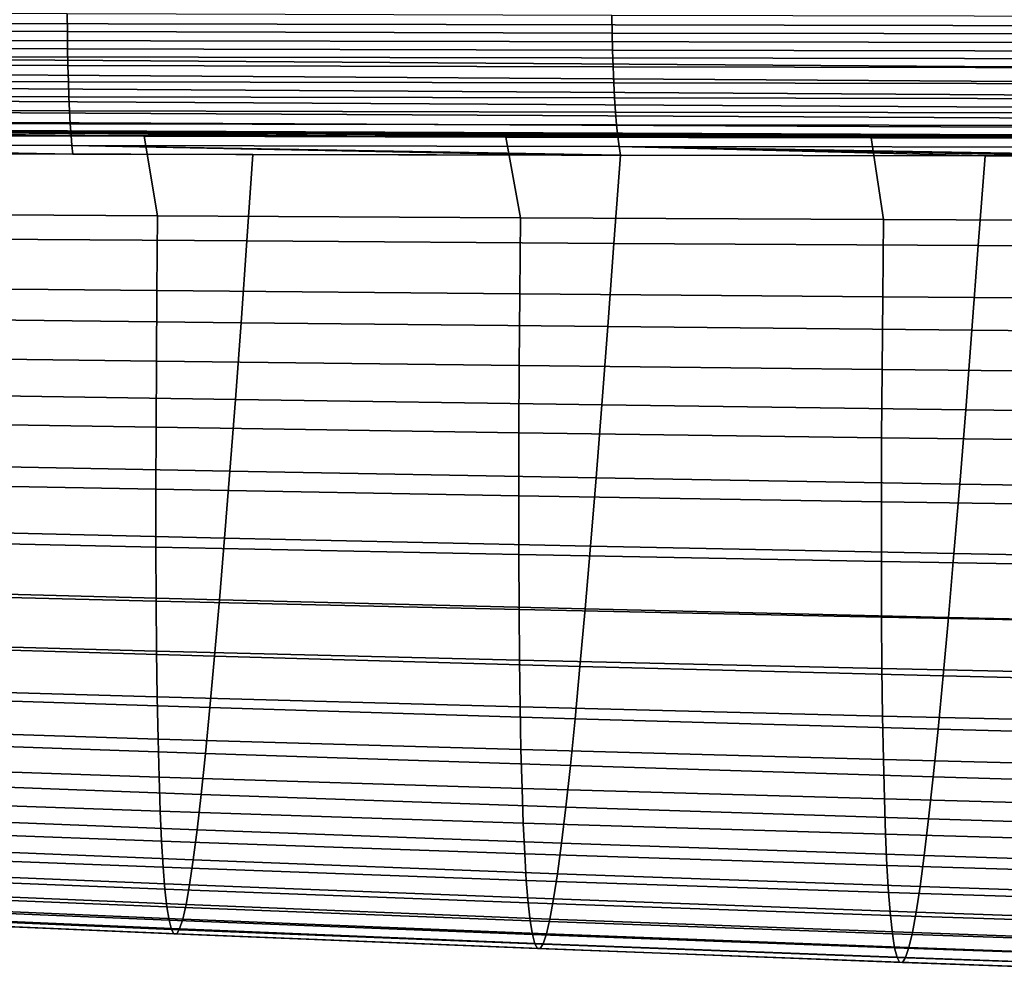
# Model space of a CAD drawing. Header units: metres. Extents: x -109 to 109, y -100 to 58.
# Tile 75 of 256: x -43.65 to -38.59, y -27.2 to -22.29. Entities that reach past the tile are written whole.
import ezdxf

# ---------------------------------------------------------------- set-up
doc = ezdxf.new("R2010")
doc.units = ezdxf.units.M
doc.layers.add('solid_21_062_100_XXX', color=7, linetype='CONTINUOUS')

msp = doc.modelspace()

# ---------------------------------------------------------------- linework, layer by layer
at = {"layer": 'solid_21_062_100_XXX'}
for points in [[(-31.907949, -22.24227, -20.114548), (-31.907906, -22.330679, -20.091612), (-46.667721, -22.300627, -19.941608), (-46.667694, -22.210032, -19.965765)], [(-46.181648, -22.337114, 21.189812), (-43.403446, -22.347355, 21.325689), (-43.403988, -22.256296, 21.339785), (-46.181705, -22.245171, 21.204201)], [(-43.403446, -22.347355, 21.325689), (-40.604279, -22.355103, 21.540525), (-40.605293, -22.264702, 21.554384), (-43.403988, -22.256296, 21.339785)], [(-31.907906, -22.330679, -20.091612), (-31.907766, -22.416309, -20.059834), (-46.667648, -22.388218, -19.908157), (-46.667721, -22.300627, -19.941608)], [(-40.604279, -22.355103, 21.540525), (-37.811893, -22.36021, 21.83325), (-37.813377, -22.270235, 21.846931), (-40.605293, -22.264702, 21.554384)], [(-46.181252, -22.427082, 21.16601), (-43.402321, -22.436495, 21.302376), (-43.403446, -22.347355, 21.325689), (-46.181648, -22.337114, 21.189812)], [(-43.402321, -22.436495, 21.302376), (-40.602436, -22.443624, 21.517601), (-40.604279, -22.355103, 21.540525), (-43.403446, -22.347355, 21.325689)], [(-40.602436, -22.443624, 21.517601), (-37.809338, -22.448334, 21.810614), (-37.811893, -22.36021, 21.83325), (-40.604279, -22.355103, 21.540525)], [(-31.907766, -22.416309, -20.059834), (-31.907534, -22.498278, -20.019541), (-46.667473, -22.471853, -19.865776), (-46.667648, -22.388218, -19.908157)], [(-46.180519, -22.514111, 21.133051), (-43.400627, -22.522779, 21.270088), (-43.402321, -22.436495, 21.302376), (-46.181252, -22.427082, 21.16601)], [(-43.400627, -22.522779, 21.270088), (-40.599785, -22.529356, 21.485847), (-40.602436, -22.443624, 21.517601), (-43.402321, -22.436495, 21.302376)], [(-40.599785, -22.529356, 21.485847), (-37.80574, -22.533709, 21.779257), (-37.809338, -22.448334, 21.810614), (-40.602436, -22.443624, 21.517601)], [(-31.906801, -22.6479, -19.915154), (-46.667198, -22.550625, -19.814924), (-46.667473, -22.471853, -19.865776), (-31.907211, -22.575741, -19.971148)], [(-31.907211, -22.575741, -19.971148), (-46.667473, -22.471853, -19.865776), (-31.907534, -22.498278, -20.019541)], [(-31.906309, -22.71401, -19.852133), (-46.666828, -22.62368, -19.756153), (-46.667198, -22.550625, -19.814924), (-31.906801, -22.6479, -19.915154)], [(-46.179462, -22.597271, 21.091286), (-43.398373, -22.605309, 21.229166), (-43.400627, -22.522779, 21.270088), (-46.180519, -22.514111, 21.133051)], [(-43.398373, -22.605309, 21.229166), (-40.596352, -22.611412, 21.445595), (-40.599785, -22.529356, 21.485847), (-43.400627, -22.522779, 21.270088)], [(-40.596352, -22.611412, 21.445595), (-37.80114, -22.615458, 21.739496), (-37.80574, -22.533709, 21.779257), (-40.599785, -22.529356, 21.485847)], [(-46.178093, -22.675671, 21.041164), (-43.395592, -22.683212, 21.180037), (-43.398373, -22.605309, 21.229166), (-46.179462, -22.597271, 21.091286)], [(-43.395592, -22.683212, 21.180037), (-40.592175, -22.688942, 21.397255), (-40.596352, -22.611412, 21.445595), (-43.398373, -22.605309, 21.229166)], [(-40.592175, -22.688942, 21.397255), (-37.795582, -22.692745, 21.69174), (-37.80114, -22.615458, 21.739496), (-40.596352, -22.611412, 21.445595)], [(-31.905739, -22.773394, -19.782738), (-46.666367, -22.690224, -19.690102), (-46.666828, -22.62368, -19.756153), (-31.906309, -22.71401, -19.852133)], [(-31.905096, -22.825439, -19.707684), (-46.665813, -22.749535, -19.617487), (-46.666367, -22.690224, -19.690102), (-31.905739, -22.773394, -19.782738)], [(-46.176418, -22.748476, 20.983219), (-43.392303, -22.755678, 21.123217), (-43.395592, -22.683212, 21.180037), (-46.178093, -22.675671, 21.041164)], [(-43.392303, -22.755678, 21.123217), (-40.587296, -22.761148, 21.34133), (-40.592175, -22.688942, 21.397255), (-43.395592, -22.683212, 21.180037)], [(-40.587296, -22.761148, 21.34133), (-37.789124, -22.764782, 21.636478), (-37.795582, -22.692745, 21.69174), (-40.592175, -22.688942, 21.397255)], [(-31.904387, -22.869608, -19.627739), (-46.665184, -22.800968, -19.539095), (-46.665813, -22.749535, -19.617487), (-31.905096, -22.825439, -19.707684)], [(-46.174465, -22.814903, 20.91807), (-43.38855, -22.821943, 21.059299), (-43.392303, -22.755678, 21.123217), (-46.176418, -22.748476, 20.983219)], [(-43.38855, -22.821943, 21.059299), (-40.581764, -22.827284, 21.278397), (-40.587296, -22.761148, 21.34133), (-43.392303, -22.755678, 21.123217)], [(-40.581764, -22.827284, 21.278397), (-37.78183, -22.83083, 21.574276), (-37.789124, -22.764782, 21.636478), (-40.587296, -22.761148, 21.34133)], [(-46.665184, -22.800968, -19.539095), (-31.904387, -22.869608, -19.627739), (-31.994329, -22.90509, -19.543228), (-46.664478, -22.843967, -19.455778)], [(-46.172249, -22.874247, 20.846416), (-43.384369, -22.881315, 20.988958), (-43.38855, -22.821943, 21.059299), (-46.174465, -22.814903, 20.91807)], [(-46.664478, -22.843967, -19.455778), (-35.485447, -22.899555, -19.502539), (-35.843426, -22.898962, -19.498333)], [(-46.664478, -22.843967, -19.455778), (-33.670349, -22.902489, -19.523769), (-35.485447, -22.899555, -19.502539)], [(-46.664478, -22.843967, -19.455778), (-35.843426, -22.898962, -19.498333), (-37.376694, -22.896358, -19.480253)], [(-46.664478, -22.843967, -19.455778), (-37.376694, -22.896358, -19.480253), (-39.272572, -22.892988, -19.457756)], [(-46.664478, -22.843967, -19.455778), (-31.994329, -22.90509, -19.543228), (-33.670349, -22.902489, -19.523769)], [(-46.664478, -22.843967, -19.455778), (-43.008404, -22.885822, -19.412958), (-44.846798, -22.882021, -19.390654)], [(-46.664478, -22.843967, -19.455778), (-41.150322, -22.889477, -19.435326), (-43.008404, -22.885822, -19.412958)], [(-46.664478, -22.843967, -19.455778), (-39.272572, -22.892988, -19.457756), (-41.150322, -22.889477, -19.435326)], [(-43.384369, -22.881315, 20.988958), (-40.575638, -22.886667, 21.209105), (-40.581764, -22.827284, 21.278397), (-43.38855, -22.821943, 21.059299)], [(-40.575638, -22.886667, 21.209105), (-37.773777, -22.890215, 21.505766), (-37.78183, -22.83083, 21.574276), (-40.581764, -22.827284, 21.278397)], [(-46.169796, -22.925871, 20.769022), (-43.379803, -22.933172, 20.912926), (-43.384369, -22.881315, 20.988958), (-46.172249, -22.874247, 20.846416)], [(-43.008404, -22.885822, -19.412958), (-42.939743, -23.293947, -18.191944), (-44.804699, -23.282658, -18.173002), (-44.846798, -22.882021, -19.390654)], [(-43.379803, -22.933172, 20.912926), (-40.568981, -22.938683, 21.134171), (-40.575638, -22.886667, 21.209105), (-43.384369, -22.881315, 20.988958)], [(-41.150322, -22.889477, -19.435326), (-41.074543, -23.304296, -18.212284), (-42.939743, -23.293947, -18.191944), (-43.008404, -22.885822, -19.412958)], [(-39.272572, -22.892988, -19.457756), (-39.209553, -23.313711, -18.234005), (-41.074543, -23.304296, -18.212284), (-41.150322, -22.889477, -19.435326)], [(-40.568981, -22.938683, 21.134171), (-37.765045, -22.942327, 21.431652), (-37.773777, -22.890215, 21.505766), (-40.575638, -22.886667, 21.209105)], [(-39.209553, -23.313711, -18.234005), (-39.272572, -22.892988, -19.457756), (-37.376694, -22.896358, -19.480253), (-37.344276, -23.322203, -18.257086)], [(-46.169796, -22.925871, 20.769022), (-44.334309, -22.974503, 20.773657), (-43.513367, -22.976582, 20.823071)], [(-46.169796, -22.925871, 20.769022), (-43.513367, -22.976582, 20.823071), (-43.374882, -22.976915, 20.832047)], [(-46.169796, -22.925871, 20.769022), (-43.374882, -22.976915, 20.832047), (-43.379803, -22.933172, 20.912926)], [(-43.379803, -22.933172, 20.912926), (-43.374882, -22.976915, 20.832047), (-40.864433, -22.982128, 21.026833)], [(-43.379803, -22.933172, 20.912926), (-40.864433, -22.982128, 21.026833), (-40.56171, -22.982649, 21.05444)], [(-43.379803, -22.933172, 20.912926), (-40.56171, -22.982649, 21.05444), (-40.568981, -22.938683, 21.134171)], [(-40.568981, -22.938683, 21.134171), (-40.56171, -22.982649, 21.05444), (-38.688343, -22.985369, 21.245094)], [(-40.568981, -22.938683, 21.134171), (-38.688343, -22.985369, 21.245094), (-38.223721, -22.98591, 21.297668)], [(-40.568981, -22.938683, 21.134171), (-38.223721, -22.98591, 21.297668), (-37.755383, -22.986401, 21.352804)], [(-40.568981, -22.938683, 21.134171), (-37.755383, -22.986401, 21.352804), (-37.765045, -22.942327, 21.431652)], [(-42.449783, -22.979021, 20.896746), (-44.334309, -22.974503, 20.773657), (-44.363766, -23.410269, 19.815063), (-42.481026, -23.423597, 19.933388)], [(-43.374882, -22.976915, 20.832047), (-43.513367, -22.976582, 20.823071), (-44.334309, -22.974503, 20.773657)], [(-42.449783, -22.979021, 20.896746), (-43.374882, -22.976915, 20.832047), (-44.334309, -22.974503, 20.773657)], [(-40.864433, -22.982128, 21.026833), (-43.374882, -22.976915, 20.832047), (-42.449783, -22.979021, 20.896746)], [(-40.56171, -22.982649, 21.05444), (-42.449783, -22.979021, 20.896746), (-42.481026, -23.423597, 19.933388), (-40.594818, -23.435646, 20.083761)], [(-40.56171, -22.982649, 21.05444), (-40.864433, -22.982128, 21.026833), (-42.449783, -22.979021, 20.896746)], [(-38.688343, -22.985369, 21.245094), (-40.56171, -22.982649, 21.05444), (-40.594818, -23.435646, 20.083761), (-38.722763, -23.446346, 20.26461)], [(-38.722763, -23.446346, 20.26461), (-36.848434, -23.455791, 20.477461), (-36.812466, -22.987221, 21.470345), (-38.688343, -22.985369, 21.245094)], [(-38.223721, -22.98591, 21.297668), (-38.688343, -22.985369, 21.245094), (-36.812466, -22.987221, 21.470345)], [(-42.939743, -23.293947, -18.191944), (-42.943527, -23.678211, -16.98263), (-44.808132, -23.660313, -16.965635), (-44.804699, -23.282658, -18.173002)], [(-41.074543, -23.304296, -18.212284), (-41.078491, -23.694754, -17.001595), (-42.943527, -23.678211, -16.98263), (-42.939743, -23.293947, -18.191944)], [(-39.209553, -23.313711, -18.234005), (-39.213924, -23.709934, -17.022514), (-41.078491, -23.694754, -17.001595), (-41.074543, -23.304296, -18.212284)], [(-39.213924, -23.709934, -17.022514), (-39.209553, -23.313711, -18.234005), (-37.344276, -23.322203, -18.257086), (-37.348862, -23.723774, -17.045368)], [(-42.481026, -23.423597, 19.933388), (-44.363766, -23.410269, 19.815063), (-44.392193, -23.821602, 18.846556), (-42.511166, -23.84325, 18.95965)], [(-40.594818, -23.435646, 20.083761), (-42.481026, -23.423597, 19.933388), (-42.511166, -23.84325, 18.95965), (-40.626675, -23.863264, 19.102306)], [(-38.722763, -23.446346, 20.26461), (-40.594818, -23.435646, 20.083761), (-40.626675, -23.863264, 19.102306), (-38.755802, -23.881508, 19.273067)], [(-38.755802, -23.881508, 19.273067), (-36.882561, -23.898138, 19.473349), (-36.848434, -23.455791, 20.477461), (-38.722763, -23.446346, 20.26461)], [(-42.943527, -23.678211, -16.98263), (-42.946289, -24.040277, -15.782314), (-44.810577, -24.016151, -15.766844), (-44.808132, -23.660313, -16.965635)], [(-41.078491, -23.694754, -17.001595), (-41.081387, -24.062656, -15.800242), (-42.946289, -24.040277, -15.782314), (-42.943527, -23.678211, -16.98263)], [(-39.213924, -23.709934, -17.022514), (-39.217228, -24.083273, -15.820613), (-41.081387, -24.062656, -15.800242), (-41.078491, -23.694754, -17.001595)], [(-39.217228, -24.083273, -15.820613), (-39.213924, -23.709934, -17.022514), (-37.348862, -23.723774, -17.045368), (-37.352367, -24.102156, -15.843403)], [(-42.511166, -23.84325, 18.95965), (-44.392193, -23.821602, 18.846556), (-44.419701, -24.208216, 17.868492), (-42.540302, -24.237684, 17.975948)], [(-40.626675, -23.863264, 19.102306), (-42.511166, -23.84325, 18.95965), (-42.540302, -24.237684, 17.975948), (-40.657444, -24.265182, 18.110561)], [(-38.755802, -23.881508, 19.273067), (-40.626675, -23.863264, 19.102306), (-40.657444, -24.265182, 18.110561), (-38.787678, -24.29052, 18.270996)], [(-38.787678, -24.29052, 18.270996), (-36.915459, -24.313904, 18.458555), (-36.882561, -23.898138, 19.473349), (-38.755802, -23.881508, 19.273067)], [(-42.946289, -24.040277, -15.782314), (-42.948036, -24.380499, -14.590819), (-44.812042, -24.35051, -14.576522), (-44.810577, -24.016151, -15.766844)], [(-41.081387, -24.062656, -15.800242), (-41.083237, -24.408377, -14.607974), (-42.948036, -24.380499, -14.590819), (-42.946289, -24.040277, -15.782314)], [(-39.217228, -24.083273, -15.820613), (-39.219463, -24.434114, -14.627973), (-41.083237, -24.408377, -14.607974), (-41.081387, -24.062656, -15.800242)], [(-39.219463, -24.434114, -14.627973), (-39.217228, -24.083273, -15.820613), (-37.352367, -24.102156, -15.843403), (-37.354797, -24.45775, -14.650788)], [(-42.540302, -24.237684, 17.975948), (-44.419701, -24.208216, 17.868492), (-44.446281, -24.569813, 16.881268), (-42.568428, -24.606586, 16.982731)], [(-40.657444, -24.265182, 18.110561), (-42.540302, -24.237684, 17.975948), (-42.568428, -24.606586, 16.982731), (-40.687119, -24.641077, 17.109035)], [(-38.787678, -24.29052, 18.270996), (-40.657444, -24.265182, 18.110561), (-40.687119, -24.641077, 17.109035), (-38.81839, -24.673038, 17.258961)], [(-38.81839, -24.673038, 17.258961), (-36.947128, -24.702734, 17.433704), (-36.915459, -24.313904, 18.458555), (-38.787678, -24.29052, 18.270996)], [(-42.948036, -24.380499, -14.590819), (-42.948772, -24.699223, -13.407967), (-44.812531, -24.663715, -13.394567), (-44.812042, -24.35051, -14.576522)], [(-41.083237, -24.408377, -14.607974), (-41.084045, -24.732279, -13.424538), (-42.948772, -24.699223, -13.407967), (-42.948036, -24.380499, -14.590819)], [(-39.219463, -24.434114, -14.627973), (-39.220642, -24.762838, -13.444264), (-41.084045, -24.732279, -13.424538), (-41.083237, -24.408377, -14.607974)], [(-39.220642, -24.762838, -13.444264), (-39.219463, -24.434114, -14.627973), (-37.354797, -24.45775, -14.650788), (-37.356155, -24.790955, -13.467119)], [(-42.568428, -24.606586, 16.982731), (-44.446281, -24.569813, 16.881268), (-44.471939, -24.906096, 15.885271), (-42.595543, -24.949644, 15.980446)], [(-40.687119, -24.641077, 17.109035), (-42.568428, -24.606586, 16.982731), (-42.595543, -24.949644, 15.980446), (-40.715706, -24.99062, 16.098234)], [(-42.948772, -24.699223, -13.407967), (-42.948505, -24.996799, -12.233579), (-44.81205, -24.956106, -12.220875), (-44.812531, -24.663715, -13.394567)], [(-38.81839, -24.673038, 17.258961), (-40.687119, -24.641077, 17.109035), (-40.715706, -24.99062, 16.098234), (-38.847939, -25.028728, 16.237528)], [(-38.847939, -25.028728, 16.237528), (-36.97757, -25.064274, 16.399418), (-36.947128, -24.702734, 17.433704), (-38.81839, -24.673038, 17.258961)], [(-41.084045, -24.732279, -13.424538), (-41.083824, -25.034727, -12.249678), (-42.948505, -24.996799, -12.233579), (-42.948772, -24.699223, -13.407967)], [(-39.220642, -24.762838, -13.444264), (-39.22076, -25.069828, -12.269159), (-41.083824, -25.034727, -12.249678), (-41.084045, -24.732279, -13.424538)], [(-39.22076, -25.069828, -12.269159), (-39.220642, -24.762838, -13.444264), (-37.356155, -24.790955, -13.467119), (-37.356445, -25.102171, -12.291993)], [(-42.595543, -24.949644, 15.980446), (-44.471939, -24.906096, 15.885271), (-44.49667, -25.216764, 14.880899), (-42.621643, -25.26655, 14.969546)], [(-42.948505, -24.996799, -12.233579), (-42.947243, -25.273579, -11.067475), (-44.810616, -25.228012, -11.055341), (-44.81205, -24.956106, -12.220875)], [(-40.715706, -24.99062, 16.098234), (-42.595543, -24.949644, 15.980446), (-42.621643, -25.26655, 14.969546), (-40.743202, -25.313486, 15.078666)], [(-38.847939, -25.028728, 16.237528), (-40.715706, -24.99062, 16.098234), (-40.743202, -25.313486, 15.078666), (-38.876324, -25.357246, 15.207262)], [(-41.083824, -25.034727, -12.249678), (-41.082573, -25.316092, -11.083142), (-42.947243, -25.273579, -11.067475), (-42.948505, -24.996799, -12.233579)], [(-39.22076, -25.069828, -12.269159), (-39.21983, -25.355469, -11.102328), (-41.082573, -25.316092, -11.083142), (-41.083824, -25.034727, -12.249678)], [(-38.876324, -25.357246, 15.207262), (-37.006786, -25.398167, 15.356321), (-36.97757, -25.064274, 16.399418), (-38.847939, -25.028728, 16.237528)], [(-39.21983, -25.355469, -11.102328), (-39.22076, -25.069828, -12.269159), (-37.356445, -25.102171, -12.291993), (-37.355663, -25.391798, -11.125004)], [(-42.947243, -25.273579, -11.067475), (-42.944992, -25.529911, -9.909478), (-44.808231, -25.479769, -9.897861), (-44.810616, -25.228012, -11.055341)], [(-42.621643, -25.26655, 14.969546), (-44.49667, -25.216764, 14.880899), (-44.520473, -25.501524, 13.868545), (-42.646732, -25.556988, 13.95048)], [(-41.082573, -25.316092, -11.083142), (-41.080303, -25.576735, -9.924677), (-42.944992, -25.529911, -9.909478), (-42.947243, -25.273579, -11.067475)], [(-40.743202, -25.313486, 15.078666), (-42.621643, -25.26655, 14.969546), (-42.646732, -25.556988, 13.95048), (-40.769604, -25.609352, 14.050839)], [(-39.21983, -25.355469, -11.102328), (-39.21785, -25.620142, -9.943444), (-41.080303, -25.576735, -9.924677), (-41.082573, -25.316092, -11.083142)], [(-38.876324, -25.357246, 15.207262), (-40.743202, -25.313486, 15.078666), (-40.769604, -25.609352, 14.050839), (-38.903549, -25.658255, 14.168728)], [(-39.21785, -25.620142, -9.943444), (-39.21983, -25.355469, -11.102328), (-37.355663, -25.391798, -11.125004), (-37.353821, -25.660234, -9.96575)], [(-38.903549, -25.658255, 14.168728), (-37.034779, -25.704062, 14.305036), (-37.006786, -25.398167, 15.356321), (-38.876324, -25.357246, 15.207262)], [(-42.944992, -25.529911, -9.909478), (-42.941757, -25.766075, -8.759447), (-44.804901, -25.711639, -8.748373), (-44.808231, -25.479769, -9.897861)], [(-42.646732, -25.556988, 13.95048), (-44.520473, -25.501524, 13.868545), (-44.543343, -25.760077, 12.8486), (-42.670807, -25.82065, 12.9237)], [(-41.080303, -25.576735, -9.924677), (-41.077011, -25.816952, -8.774065), (-42.941757, -25.766075, -8.759447), (-42.944992, -25.529911, -9.909478)], [(-40.769604, -25.609352, 14.050839), (-42.646732, -25.556988, 13.95048), (-42.670807, -25.82065, 12.9237), (-40.794914, -25.87789, 13.015262)], [(-39.21785, -25.620142, -9.943444), (-39.214828, -25.864155, -8.792214), (-41.077011, -25.816952, -8.774065), (-41.080303, -25.576735, -9.924677)], [(-38.903549, -25.658255, 14.168728), (-40.769604, -25.609352, 14.050839), (-40.794914, -25.87789, 13.015262), (-38.929607, -25.93141, 13.122491)], [(-39.214828, -25.864155, -8.792214), (-39.21785, -25.620142, -9.943444), (-37.353821, -25.660234, -9.96575), (-37.350918, -25.907803, -8.81386)], [(-38.929607, -25.93141, 13.122491), (-37.06155, -25.981602, 13.246183), (-37.034779, -25.704062, 14.305036), (-38.903549, -25.658255, 14.168728)], [(-42.941757, -25.766075, -8.759447), (-42.937542, -25.982033, -7.61741), (-44.800632, -25.92359, -7.606978), (-44.804901, -25.711639, -8.748373)], [(-42.670807, -25.82065, 12.9237), (-44.543343, -25.760077, 12.8486), (-44.565277, -25.992123, 11.821459), (-42.693863, -26.057222, 11.889656)], [(-41.077011, -25.816952, -8.774065), (-41.072708, -26.036705, -7.631257), (-42.937542, -25.982033, -7.61741), (-42.941757, -25.766075, -8.759447)], [(-40.794914, -25.87789, 13.015262), (-42.670807, -25.82065, 12.9237), (-42.693863, -26.057222, 11.889656), (-40.81913, -26.118774, 11.972441)], [(-39.214828, -25.864155, -8.792214), (-39.210762, -26.087465, -7.648508), (-41.072708, -26.036705, -7.631257), (-41.077011, -25.816952, -8.774065)], [(-38.929607, -25.93141, 13.122491), (-40.794914, -25.87789, 13.015262), (-40.81913, -26.118774, 11.972441), (-38.954506, -26.176376, 12.069117)], [(-39.210762, -26.087465, -7.648508), (-39.214828, -25.864155, -8.792214), (-37.350918, -25.907803, -8.81386), (-37.346954, -26.134462, -7.669127)], [(-42.937542, -25.982033, -7.61741), (-42.93235, -26.177668, -6.483439), (-44.795433, -26.115509, -6.473831), (-44.800632, -25.92359, -7.606978)], [(-38.954506, -26.176376, 12.069117), (-37.087097, -26.230433, 12.180389), (-37.06155, -25.981602, 13.246183), (-38.929607, -25.93141, 13.122491)], [(-42.693863, -26.057222, 11.889656), (-44.565277, -25.992123, 11.821459), (-44.586273, -26.197371, 10.787515), (-42.715904, -26.266401, 10.848797)], [(-41.072708, -26.036705, -7.631257), (-41.06739, -26.235867, -6.496246), (-42.93235, -26.177668, -6.483439), (-42.937542, -25.982033, -7.61741)], [(-39.210762, -26.087465, -7.648508), (-39.205654, -26.289946, -6.51224), (-41.06739, -26.235867, -6.496246), (-41.072708, -26.036705, -7.631257)], [(-40.81913, -26.118774, 11.972441), (-42.693863, -26.057222, 11.889656), (-42.715904, -26.266401, 10.848797), (-40.842251, -26.331688, 10.922885)], [(-39.205654, -26.289946, -6.51224), (-39.210762, -26.087465, -7.648508), (-37.346954, -26.134462, -7.669127), (-37.34193, -26.340071, -6.531385)], [(-42.93235, -26.177668, -6.483439), (-42.926186, -26.352856, -5.357608), (-44.789307, -26.287279, -5.34908), (-44.795433, -26.115509, -6.473831)], [(-38.954506, -26.176376, 12.069117), (-40.81913, -26.118774, 11.972441), (-40.842251, -26.331688, 10.922885), (-38.978241, -26.392818, 11.009171)], [(-42.715904, -26.266401, 10.848797), (-44.586273, -26.197371, 10.787515), (-44.606335, -26.375793, 9.747188), (-42.736923, -26.448151, 9.801599)], [(-41.06739, -26.235867, -6.496246), (-41.061062, -26.414312, -5.369025), (-42.926186, -26.352856, -5.357608), (-42.93235, -26.177668, -6.483439)], [(-38.978241, -26.392818, 11.009171), (-37.111423, -26.450209, 11.108276), (-37.087097, -26.230433, 12.180389), (-38.954506, -26.176376, 12.069117)], [(-39.205654, -26.289946, -6.51224), (-39.199505, -26.47146, -5.383327), (-41.061062, -26.414312, -5.369025), (-41.06739, -26.235867, -6.496246)], [(-42.926186, -26.352856, -5.357608), (-42.919052, -26.507473, -4.239962), (-44.782253, -26.438784, -4.232851), (-44.789307, -26.287279, -5.34908)], [(-40.842251, -26.331688, 10.922885), (-42.715904, -26.266401, 10.848797), (-42.736923, -26.448151, 9.801599), (-40.864277, -26.516588, 9.867124)], [(-39.199505, -26.47146, -5.383327), (-39.205654, -26.289946, -6.51224), (-37.34193, -26.340071, -6.531385), (-37.335838, -26.524492, -5.40047)], [(-41.061062, -26.414312, -5.369025), (-41.053722, -26.571905, -4.249563), (-42.919052, -26.507473, -4.239962), (-42.926186, -26.352856, -5.357608)], [(-38.978241, -26.392818, 11.009171), (-40.842251, -26.331688, 10.922885), (-40.864277, -26.516588, 9.867124), (-39.00082, -26.580688, 9.943235)], [(-42.736923, -26.448151, 9.801599), (-44.606335, -26.375793, 9.747188), (-44.625458, -26.527708, 8.700933), (-42.756931, -26.6028, 8.748567)], [(-39.00082, -26.580688, 9.943235), (-37.134529, -26.640873, 10.030482), (-37.111423, -26.450209, 11.108276), (-38.978241, -26.392818, 11.009171)], [(-42.919052, -26.507473, -4.239962), (-42.91095, -26.641247, -3.130055), (-44.774277, -26.569761, -3.124767), (-44.782253, -26.438784, -4.232851)], [(-40.864277, -26.516588, 9.867124), (-42.736923, -26.448151, 9.801599), (-42.756931, -26.6028, 8.748567), (-40.88522, -26.67382, 8.805712)], [(-39.199505, -26.47146, -5.383327), (-39.19231, -26.631868, -4.261656), (-41.053722, -26.571905, -4.249563), (-41.061062, -26.414312, -5.369025)], [(-41.053722, -26.571905, -4.249563), (-41.045372, -26.708361, -3.137344), (-42.91095, -26.641247, -3.130055), (-42.919052, -26.507473, -4.239962)], [(-39.19231, -26.631868, -4.261656), (-39.199505, -26.47146, -5.383327), (-37.335838, -26.524492, -5.40047), (-37.328682, -26.687576, -4.276192)], [(-42.756931, -26.6028, 8.748567), (-44.625458, -26.527708, 8.700933), (-44.643646, -26.653458, 7.649209), (-42.775921, -26.730711, 7.690209)], [(-39.00082, -26.580688, 9.943235), (-40.864277, -26.516588, 9.867124), (-40.88522, -26.67382, 8.805712), (-39.022243, -26.740345, 8.871922)], [(-42.901875, -26.753777, -2.027003), (-44.765381, -26.679832, -2.024005), (-44.774277, -26.569761, -3.124767), (-42.91095, -26.641247, -3.130055)], [(-40.88522, -26.67382, 8.805712), (-42.756931, -26.6028, 8.748567), (-42.775921, -26.730711, 7.690209), (-40.905075, -26.803757, 7.73921)], [(-39.19231, -26.631868, -4.261656), (-39.184074, -26.770872, -3.146643), (-41.045372, -26.708361, -3.137344), (-41.053722, -26.571905, -4.249563)], [(-39.022243, -26.740345, 8.871922), (-37.156429, -26.802797, 8.947668), (-37.134529, -26.640873, 10.030482), (-39.00082, -26.580688, 9.943235)], [(-42.775921, -26.730711, 7.690209), (-44.643646, -26.653458, 7.649209), (-44.660896, -26.753382, 6.592474), (-42.793903, -26.832237, 6.627034)], [(-41.036007, -26.823263, -2.031421), (-42.901875, -26.753777, -2.027003), (-42.91095, -26.641247, -3.130055), (-41.045372, -26.708361, -3.137344)], [(-39.184074, -26.770872, -3.146643), (-39.19231, -26.631868, -4.261656), (-37.328682, -26.687576, -4.276192), (-37.320457, -26.829014, -3.157895)], [(-42.891823, -26.844662, -0.929907), (-44.755558, -26.768616, -0.929727), (-44.765381, -26.679832, -2.024005), (-42.901875, -26.753777, -2.027003)], [(-39.174786, -26.888031, -2.037279), (-41.036007, -26.823263, -2.031421), (-41.045372, -26.708361, -3.137344), (-39.184074, -26.770872, -3.146643)], [(-39.022243, -26.740345, 8.871922), (-40.88522, -26.67382, 8.805712), (-40.905075, -26.803757, 7.73921), (-39.042519, -26.872175, 7.795837)], [(-42.793903, -26.832237, 6.627034), (-44.660896, -26.753382, 6.592474), (-44.677212, -26.827826, 5.531185), (-42.810883, -26.907736, 5.559549)], [(-41.02562, -26.916185, -0.930833), (-42.891823, -26.844662, -0.929907), (-42.901875, -26.753777, -2.027003), (-41.036007, -26.823263, -2.031421)], [(-40.905075, -26.803757, 7.73921), (-42.775921, -26.730711, 7.690209), (-42.793903, -26.832237, 6.627034), (-40.923855, -26.906769, 6.668178)], [(-39.042519, -26.872175, 7.795837), (-37.177132, -26.936386, 7.860496), (-37.156429, -26.802797, 8.947668), (-39.022243, -26.740345, 8.871922)], [(-42.880798, -26.913498, 0.162132), (-44.744816, -26.835726, 0.158906), (-44.755558, -26.768616, -0.929727), (-42.891823, -26.844662, -0.929907)], [(-39.042519, -26.872175, 7.795837), (-40.905075, -26.803757, 7.73921), (-40.923855, -26.906769, 6.668178), (-39.061657, -26.976566, 6.715593)], [(-39.184074, -26.770872, -3.146643), (-37.320457, -26.829014, -3.157895), (-37.311153, -26.948343, -2.044508), (-39.174786, -26.888031, -2.037279)], [(-42.868793, -26.959827, 1.249823), (-44.73315, -26.880726, 1.24257), (-44.744816, -26.835726, 0.158906), (-42.880798, -26.913498, 0.162132)], [(-42.810883, -26.907736, 5.559549), (-44.677212, -26.827826, 5.531185), (-44.692593, -26.877195, 4.465653), (-42.826851, -26.957632, 4.488123)], [(-41.01421, -26.986708, 0.165381), (-42.880798, -26.913498, 0.162132), (-42.891823, -26.844662, -0.929907), (-41.02562, -26.916185, -0.930833)], [(-40.923855, -26.906769, 6.668178), (-42.793903, -26.832237, 6.627034), (-42.810883, -26.907736, 5.559549), (-40.941559, -26.983229, 5.593173)], [(-39.164436, -26.982906, -0.932541), (-41.02562, -26.916185, -0.930833), (-41.036007, -26.823263, -2.031421), (-39.174786, -26.888031, -2.037279)], [(-42.855804, -26.983047, 2.333336), (-44.720558, -26.903042, 2.321488), (-44.73315, -26.880726, 1.24257), (-42.868793, -26.959827, 1.249823)], [(-42.841824, -26.982525, 3.412744), (-44.707039, -26.902065, 3.395802), (-44.720558, -26.903042, 2.321488), (-42.855804, -26.983047, 2.333336)], [(-42.826851, -26.957632, 4.488123), (-44.692593, -26.877195, 4.465653), (-44.707039, -26.902065, 3.395802), (-42.841824, -26.982525, 3.412744)], [(-41.00177, -27.034349, 1.25796), (-42.868793, -26.959827, 1.249823), (-42.880798, -26.913498, 0.162132), (-41.01421, -26.986708, 0.165381)], [(-40.941559, -26.983229, 5.593173), (-42.810883, -26.907736, 5.559549), (-42.826851, -26.957632, 4.488123), (-40.958195, -27.033579, 4.514618)], [(-39.061657, -26.976566, 6.715593), (-40.923855, -26.906769, 6.668178), (-40.941559, -26.983229, 5.593173), (-39.079662, -27.053905, 5.631799)], [(-39.174786, -26.888031, -2.037279), (-37.311153, -26.948343, -2.044508), (-37.300762, -27.045105, -0.934946), (-39.164436, -26.982906, -0.932541)], [(-39.061657, -26.976566, 6.715593), (-37.19664, -27.04204, 6.769627), (-37.177132, -26.936386, 7.860496), (-39.042519, -26.872175, 7.795837)], [(-40.988293, -27.058481, 2.347021), (-42.855804, -26.983047, 2.333336), (-42.868793, -26.959827, 1.249823), (-41.00177, -27.034349, 1.25796)], [(-40.958195, -27.033579, 4.514618), (-42.826851, -26.957632, 4.488123), (-42.841824, -26.982525, 3.412744), (-40.97377, -27.058443, 3.432571)], [(-39.153023, -27.05505, 0.168594), (-41.01421, -26.986708, 0.165381), (-41.02562, -26.916185, -0.930833), (-39.164436, -26.982906, -0.932541)], [(-40.97377, -27.058443, 3.432571), (-42.841824, -26.982525, 3.412744), (-42.855804, -26.983047, 2.333336), (-40.988293, -27.058481, 2.347021)], [(-39.140537, -27.103966, 1.266895), (-41.00177, -27.034349, 1.25796), (-41.01421, -26.986708, 0.165381), (-39.153023, -27.05505, 0.168594)], [(-39.079662, -27.053905, 5.631799), (-40.941559, -26.983229, 5.593173), (-40.958195, -27.033579, 4.514618), (-39.096542, -27.104649, 4.544937)], [(-39.164436, -26.982906, -0.932541), (-37.300762, -27.045105, -0.934946), (-37.289272, -27.118832, 0.171877), (-39.153023, -27.05505, 0.168594)], [(-39.079662, -27.053905, 5.631799), (-37.214966, -27.120163, 5.675723), (-37.19664, -27.04204, 6.769627), (-39.061657, -26.976566, 6.715593)], [(-39.126968, -27.128994, 2.362425), (-40.988293, -27.058481, 2.347021), (-41.00177, -27.034349, 1.25796), (-39.140537, -27.103966, 1.266895)], [(-39.112309, -27.12945, 3.455126), (-40.97377, -27.058443, 3.432571), (-40.988293, -27.058481, 2.347021), (-39.126968, -27.128994, 2.362425)], [(-39.096542, -27.104649, 4.544937), (-40.958195, -27.033579, 4.514618), (-40.97377, -27.058443, 3.432571), (-39.112309, -27.12945, 3.455126)], [(-39.153023, -27.05505, 0.168594), (-37.289272, -27.118832, 0.171877), (-37.276676, -27.169004, 1.27676), (-39.140537, -27.103966, 1.266895)], [(-39.096542, -27.104649, 4.544937), (-37.232121, -27.171228, 4.579321), (-37.214966, -27.120163, 5.675723), (-39.079662, -27.053905, 5.631799)], [(-39.140537, -27.103966, 1.266895), (-37.276676, -27.169004, 1.27676), (-37.262962, -27.194937, 2.379713), (-39.126968, -27.128994, 2.362425)], [(-39.112309, -27.12945, 3.455126), (-37.248112, -27.195915, 3.480609), (-37.232121, -27.171228, 4.579321), (-39.096542, -27.104649, 4.544937)], [(-39.126968, -27.128994, 2.362425), (-37.262962, -27.194937, 2.379713), (-37.248112, -27.195915, 3.480609), (-39.112309, -27.12945, 3.455126)]]:
    msp.add_3dface(points, dxfattribs=at)

doc.saveas('drawing.dxf')
